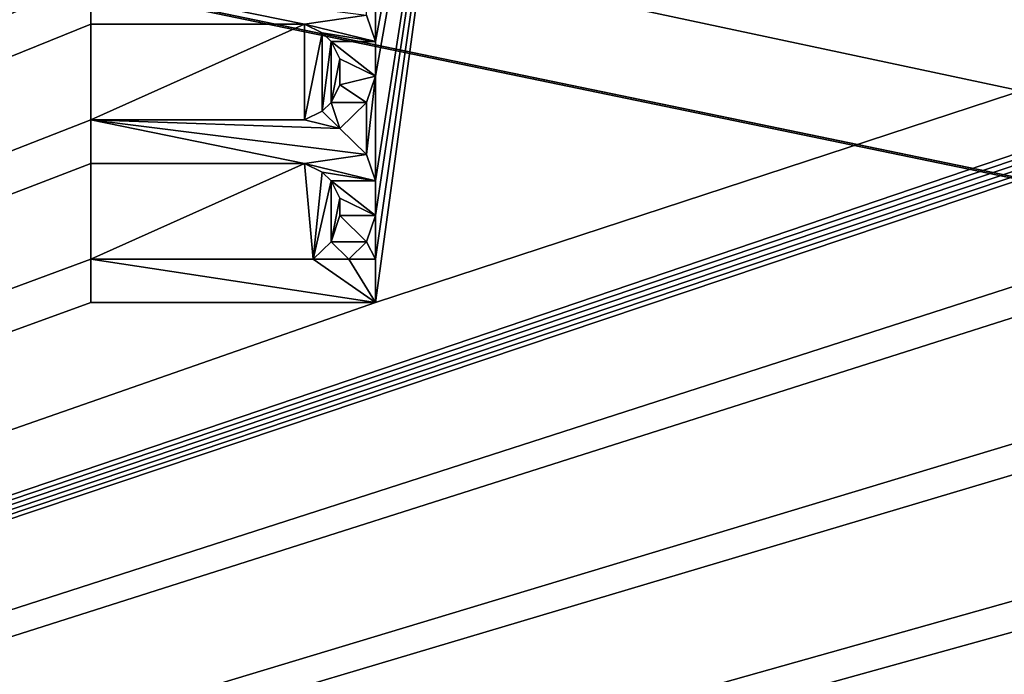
# Model space of a CAD drawing. Header units: millimetres. Extents: x -110 to 100, y -43 to 80.
# Tile 222 of 256: x -43.18 to -33.76, y 12.61 to 18.87. Entities that reach past the tile are written whole.
import ezdxf

# ---------------------------------------------------------------- set-up
doc = ezdxf.new("R2010")
doc.units = ezdxf.units.MM
doc.header["$LTSCALE"] = 65.185185
for name, color, linetype in [('328', 7, 'CONTINUOUS'), ('337', 7, 'CONTINUOUS'), ('512', 7, 'CONTINUOUS'), ('728', 7, 'CONTINUOUS'), ('729', 7, 'CONTINUOUS'), ('730', 7, 'CONTINUOUS'), ('731', 7, 'CONTINUOUS'), ('732', 7, 'CONTINUOUS'), ('733', 7, 'CONTINUOUS'), ('734', 7, 'CONTINUOUS'), ('735', 7, 'CONTINUOUS'), ('736', 7, 'CONTINUOUS'), ('737', 7, 'CONTINUOUS'), ('738', 7, 'CONTINUOUS'), ('739', 7, 'CONTINUOUS'), ('740', 7, 'CONTINUOUS'), ('741', 7, 'CONTINUOUS'), ('742', 7, 'CONTINUOUS'), ('743', 7, 'CONTINUOUS'), ('744', 7, 'CONTINUOUS'), ('745', 7, 'CONTINUOUS'), ('746', 7, 'CONTINUOUS'), ('750', 7, 'CONTINUOUS'), ('751', 7, 'CONTINUOUS'), ('752', 7, 'CONTINUOUS'), ('753', 7, 'CONTINUOUS'), ('754', 7, 'CONTINUOUS'), ('755', 7, 'CONTINUOUS'), ('756', 7, 'CONTINUOUS'), ('757', 7, 'CONTINUOUS'), ('758', 7, 'CONTINUOUS'), ('759', 7, 'CONTINUOUS'), ('760', 7, 'CONTINUOUS'), ('761', 7, 'CONTINUOUS'), ('762', 7, 'CONTINUOUS')]:
    doc.layers.add(name, color=color, linetype=linetype)

msp = doc.modelspace()

# ---------------------------------------------------------------- linework, layer by layer
at = {"layer": '328', "linetype": 'CONTINUOUS'}
for points in [[(98.5, -10, 87.05), (44.0178, 16.3609, 87.05), (-45.5, 44, 87.05), (98.5, -10, 87.05)], [(-45.5, 28.134, 87.05), (98.5, -10, 87.05), (-45.5, 44, 87.05), (-45.5, 28.134, 87.05)], [(44.0178, 16.3609, 87.05), (39.6774, 19.6948, 87.05), (-45.5, 44, 87.05), (44.0178, 16.3609, 87.05)], [(-45.7412, 28.0341, 87.05), (98.5, -10, 87.05), (-45.5, 28.134, 87.05), (-45.7412, 28.0341, 87.05)], [(-109.5, -10, 87.05), (98.5, -10, 87.05), (-85.2588, 28.0341, 87.05), (-109.5, -10, 87.05)], [(98.5, -10, 87.05), (-85, 28, 87.05), (-85.2588, 28.0341, 87.05), (98.5, -10, 87.05)], [(-85, 28, 87.05), (98.5, -10, 87.05), (-65.5, 25, 87.05), (-85, 28, 87.05)], [(-57.2034, 27.4759, 87.05), (98.5, -10, 87.05), (-52.6548, 28, 87.05), (-57.2034, 27.4759, 87.05)], [(-52.6548, 28, 87.05), (98.5, -10, 87.05), (-46, 28, 87.05), (-52.6548, 28, 87.05)], [(-46, 28, 87.05), (98.5, -10, 87.05), (-45.7412, 28.0341, 87.05), (-46, 28, 87.05)], [(-61.5135, 25.931, 87.05), (98.5, -10, 87.05), (-57.2034, 27.4759, 87.05), (-61.5135, 25.931, 87.05)], [(-65.5, 25, 87.05), (98.5, -10, 87.05), (-61.5135, 25.931, 87.05), (-65.5, 25, 87.05)]]:
    msp.add_3dface(points, dxfattribs=at)
at = {"layer": '337', "linetype": 'CONTINUOUS'}
for points in [[(16.4195, 34.5165, 84.55), (-107.5, -7.5, 84.55), (16.4169, 34.607, 84.55), (16.4195, 34.5165, 84.55)], [(16.4169, 34.607, 84.55), (-107.5, -7.5, 84.55), (-39.7766, 16.1667, 84.55), (16.4169, 34.607, 84.55)], [(16.4169, 34.607, 84.55), (-39.7766, 16.1667, 84.55), (-38.5, 25.5, 84.55), (16.4169, 34.607, 84.55)], [(16.4269, 34.4292, 84.55), (-107.5, -7.5, 84.55), (16.4195, 34.5165, 84.55), (16.4269, 34.4292, 84.55)], [(16.4392, 34.345, 84.55), (-107.5, -7.5, 84.55), (16.4269, 34.4292, 84.55), (16.4392, 34.345, 84.55)], [(16.4557, 34.2644, 84.55), (-107.5, -7.5, 84.55), (16.4392, 34.345, 84.55), (16.4557, 34.2644, 84.55)], [(16.4766, 34.1876, 84.55), (-107.5, -7.5, 84.55), (16.4557, 34.2644, 84.55), (16.4766, 34.1876, 84.55)], [(16.5, 32.5128, 84.55), (-107.5, -7.5, 84.55), (16.4766, 34.1876, 84.55), (16.5, 32.5128, 84.55)], [(16.5, 32.0142, 84.55), (-107.5, -7.5, 84.55), (16.5, 32.5128, 84.55), (16.5, 32.0142, 84.55)], [(16.5, 29.9865, 84.55), (-107.5, -7.5, 84.55), (16.5, 32.0142, 84.55), (16.5, 29.9865, 84.55)], [(16.5, 29.4879, 84.55), (-107.5, -7.5, 84.55), (16.5, 29.9865, 84.55), (16.5, 29.4879, 84.55)], [(16.5, 27.4602, 84.55), (-107.5, -7.5, 84.55), (16.5, 29.4879, 84.55), (16.5, 27.4602, 84.55)], [(-107.5, -7.5, 84.55), (-51, 25.75, 84.55), (-42.5, 28, 84.55), (-107.5, -7.5, 84.55)], [(-42.5, 25.9167, 84.55), (-107.5, -7.5, 84.55), (-42.5, 28, 84.55), (-42.5, 25.9167, 84.55)], [(-107.5, -7.5, 84.55), (16.5, 27.4602, 84.55), (16.5, 26.9616, 84.55), (-107.5, -7.5, 84.55)], [(16.5, 25.607, 84.55), (-107.5, -7.5, 84.55), (16.5, 26.9616, 84.55), (16.5, 25.607, 84.55)], [(-107.5, -7.5, 84.55), (-42.5, 25.9167, 84.55), (-42.5, 25.5, 84.55), (-107.5, -7.5, 84.55)], [(16.5, 25.1084, 84.55), (-107.5, -7.5, 84.55), (16.5, 25.607, 84.55), (16.5, 25.1084, 84.55)], [(-42.5, 24.75, 84.55), (-107.5, -7.5, 84.55), (-42.5, 25.5, 84.55), (-42.5, 24.75, 84.55)], [(-39.7766, 18.3333, 84.55), (-39.7766, 18.6667, 84.55), (-38.5, 25.5, 84.55), (-39.7766, 18.3333, 84.55)], [(-39.7766, 18.6667, 84.55), (-39.7766, 20.9167, 84.55), (-38.5, 25.5, 84.55), (-39.7766, 18.6667, 84.55)], [(-39.7766, 17.3333, 84.55), (-39.7766, 18.3333, 84.55), (-38.5, 25.5, 84.55), (-39.7766, 17.3333, 84.55)], [(-39.7766, 17, 84.55), (-39.7766, 17.3333, 84.55), (-38.5, 25.5, 84.55), (-39.7766, 17, 84.55)], [(-39.7766, 16.5833, 84.55), (-39.7766, 17, 84.55), (-38.5, 25.5, 84.55), (-39.7766, 16.5833, 84.55)], [(-39.7766, 16.1667, 84.55), (-39.7766, 16.5833, 84.55), (-38.5, 25.5, 84.55), (-39.7766, 16.1667, 84.55)], [(16.5, 23.4214, 84.55), (-107.5, -7.5, 84.55), (16.5, 25.1084, 84.55), (16.5, 23.4214, 84.55)], [(-42.5, 24.25, 84.55), (-107.5, -7.5, 84.55), (-42.5, 24.75, 84.55), (-42.5, 24.25, 84.55)], [(-42.5, 22.5833, 84.55), (-107.5, -7.5, 84.55), (-42.5, 24.25, 84.55), (-42.5, 22.5833, 84.55)], [(16.5, 22.9228, 84.55), (-107.5, -7.5, 84.55), (16.5, 23.4214, 84.55), (16.5, 22.9228, 84.55)], [(20.4224, 22.2081, 84.55), (-107.5, -7.5, 84.55), (20.4224, 22.9228, 84.55), (20.4224, 22.2081, 84.55)], [(20.4224, 22.9228, 84.55), (-107.5, -7.5, 84.55), (16.5, 22.9228, 84.55), (20.4224, 22.9228, 84.55)], [(-107.5, -7.5, 84.55), (-42.5, 22.5833, 84.55), (-42.5, 22.1667, 84.55), (-107.5, -7.5, 84.55)], [(32.2343, 21.6653, 84.55), (-107.5, -7.5, 84.55), (20.8213, 22.2081, 84.55), (32.2343, 21.6653, 84.55)], [(20.8213, 22.2081, 84.55), (-107.5, -7.5, 84.55), (20.4224, 22.2081, 84.55), (20.8213, 22.2081, 84.55)], [(-42.5, 21.25, 84.55), (-107.5, -7.5, 84.55), (-42.5, 22.1667, 84.55), (-42.5, 21.25, 84.55)], [(36.3182, 16.3365, 84.55), (-107.5, -7.5, 84.55), (32.2343, 21.6653, 84.55), (36.3182, 16.3365, 84.55)], [(-42.5, 20.75, 84.55), (-107.5, -7.5, 84.55), (-42.5, 21.25, 84.55), (-42.5, 20.75, 84.55)], [(-39.7766, 18.6667, 84.55), (-39.8617, 18.9167, 84.55), (-39.7766, 20.9167, 84.55), (-39.7766, 18.6667, 84.55)], [(-42.5, 19.25, 84.55), (-107.5, -7.5, 84.55), (-42.5, 20.75, 84.55), (-42.5, 19.25, 84.55)], [(-42.5, 18.8333, 84.55), (-107.5, -7.5, 84.55), (-42.5, 19.25, 84.55), (-42.5, 18.8333, 84.55)], [(-42.5, 17.9167, 84.55), (-107.5, -7.5, 84.55), (-42.5, 18.8333, 84.55), (-42.5, 17.9167, 84.55)], [(-40.4574, 17.9167, 84.55), (-42.5, 17.9167, 84.55), (-40.4574, 18.8333, 84.55), (-40.4574, 17.9167, 84.55)], [(-40.4574, 18.8333, 84.55), (-42.5, 17.9167, 84.55), (-42.5, 18.8333, 84.55), (-40.4574, 18.8333, 84.55)], [(-40.2872, 18.75, 84.55), (-40.4574, 17.9167, 84.55), (-40.4574, 18.8333, 84.55), (-40.2872, 18.75, 84.55)], [(-40.2872, 18, 84.55), (-40.4574, 17.9167, 84.55), (-40.2872, 18.75, 84.55), (-40.2872, 18, 84.55)], [(-40.2021, 18.6667, 84.55), (-40.2872, 18, 84.55), (-40.2872, 18.75, 84.55), (-40.2021, 18.6667, 84.55)], [(-40.2021, 18.0833, 84.55), (-40.2872, 18, 84.55), (-40.2021, 18.6667, 84.55), (-40.2021, 18.0833, 84.55)], [(-40.117, 18.5, 84.55), (-40.2021, 18.0833, 84.55), (-40.2021, 18.6667, 84.55), (-40.117, 18.5, 84.55)], [(-40.117, 18.25, 84.55), (-40.2021, 18.0833, 84.55), (-40.117, 18.5, 84.55), (-40.117, 18.25, 84.55)], [(-39.8617, 18.0833, 84.55), (-39.7766, 18.3333, 84.55), (-39.8617, 17.5833, 84.55), (-39.8617, 18.0833, 84.55)], [(-39.8617, 17.5833, 84.55), (-39.7766, 18.3333, 84.55), (-39.7766, 17.3333, 84.55), (-39.8617, 17.5833, 84.55)], [(-40.117, 17.8333, 84.55), (-39.8617, 18.0833, 84.55), (-39.8617, 17.5833, 84.55), (-40.117, 17.8333, 84.55)], [(-42.5, 17.5, 84.55), (-107.5, -7.5, 84.55), (-42.5, 17.9167, 84.55), (-42.5, 17.5, 84.55)], [(-42.5, 16.5833, 84.55), (-107.5, -7.5, 84.55), (-42.5, 17.5, 84.55), (-42.5, 16.5833, 84.55)], [(-40.3723, 16.5833, 84.55), (-42.5, 16.5833, 84.55), (-40.4574, 17.5, 84.55), (-40.3723, 16.5833, 84.55)], [(-40.4574, 17.5, 84.55), (-42.5, 16.5833, 84.55), (-42.5, 17.5, 84.55), (-40.4574, 17.5, 84.55)], [(-40.2872, 17.4167, 84.55), (-40.3723, 16.5833, 84.55), (-40.4574, 17.5, 84.55), (-40.2872, 17.4167, 84.55)], [(-40.2021, 17.3333, 84.55), (-40.3723, 16.5833, 84.55), (-40.2872, 17.4167, 84.55), (-40.2021, 17.3333, 84.55)], [(-40.2021, 16.75, 84.55), (-40.3723, 16.5833, 84.55), (-40.2021, 17.3333, 84.55), (-40.2021, 16.75, 84.55)], [(-40.117, 17.1667, 84.55), (-40.2021, 16.75, 84.55), (-40.2021, 17.3333, 84.55), (-40.117, 17.1667, 84.55)], [(-40.117, 17, 84.55), (-40.2021, 16.75, 84.55), (-40.117, 17.1667, 84.55), (-40.117, 17, 84.55)], [(-39.8617, 16.75, 84.55), (-39.7766, 17, 84.55), (-39.7766, 16.5833, 84.55), (-39.8617, 16.75, 84.55)], [(-40.0319, 16.5833, 84.55), (-39.8617, 16.75, 84.55), (-39.7766, 16.5833, 84.55), (-40.0319, 16.5833, 84.55)], [(-107.5, -7.5, 84.55), (-42.5, 16.5833, 84.55), (-42.5, 16.1667, 84.55), (-107.5, -7.5, 84.55)], [(41.6425, 12.2475, 84.55), (-107.5, -7.5, 84.55), (36.3182, 16.3365, 84.55), (41.6425, 12.2475, 84.55)], [(-39.7766, 16.1667, 84.55), (-107.5, -7.5, 84.55), (-42.5, 16.1667, 84.55), (-39.7766, 16.1667, 84.55)]]:
    msp.add_3dface(points, dxfattribs=at)
at = {"layer": '512', "color": 7, "linetype": 'CONTINUOUS', "true_color": 0x21211a}
for points in [[(-42.5, 19.25, 83.55), (-39.8617, 18.9167, 83.55), (-40.4574, 18.8333, 83.55), (-42.5, 19.25, 83.55)], [(-42.5, 18.8333, 83.55), (-42.5, 19.25, 83.55), (-40.4574, 18.8333, 83.55), (-42.5, 18.8333, 83.55)], [(-39.8617, 18.9167, 83.55), (-39.7766, 18.6667, 83.55), (-40.4574, 18.8333, 83.55), (-39.8617, 18.9167, 83.55)], [(-40.4574, 18.8333, 83.55), (-39.7766, 18.6667, 83.55), (-40.2872, 18.75, 83.55), (-40.4574, 18.8333, 83.55)], [(-40.2872, 18.75, 83.55), (-39.7766, 18.6667, 83.55), (-40.2021, 18.6667, 83.55), (-40.2872, 18.75, 83.55)], [(-39.7766, 18.6667, 83.55), (-39.7766, 18.3333, 83.55), (-40.2021, 18.6667, 83.55), (-39.7766, 18.6667, 83.55)], [(-40.2021, 18.6667, 83.55), (-39.7766, 18.3333, 83.55), (-40.117, 18.5, 83.55), (-40.2021, 18.6667, 83.55)], [(-40.117, 18.5, 83.55), (-39.7766, 18.3333, 83.55), (-40.117, 18.25, 83.55), (-40.117, 18.5, 83.55)], [(-39.7766, 18.3333, 83.55), (-39.8617, 18.0833, 83.55), (-40.117, 18.25, 83.55), (-39.7766, 18.3333, 83.55)], [(-40.117, 18.25, 83.55), (-39.8617, 18.0833, 83.55), (-40.2021, 18.0833, 83.55), (-40.117, 18.25, 83.55)], [(-40.2872, 18, 83.55), (-40.117, 17.8333, 83.55), (-40.4574, 17.9167, 83.55), (-40.2872, 18, 83.55)], [(-40.2021, 18.0833, 83.55), (-40.117, 17.8333, 83.55), (-40.2872, 18, 83.55), (-40.2021, 18.0833, 83.55)], [(-39.8617, 18.0833, 83.55), (-40.117, 17.8333, 83.55), (-40.2021, 18.0833, 83.55), (-39.8617, 18.0833, 83.55)], [(-40.117, 17.8333, 83.55), (-39.8617, 17.5833, 83.55), (-42.5, 17.9167, 83.55), (-40.117, 17.8333, 83.55)], [(-42.5, 17.9167, 83.55), (-39.8617, 17.5833, 83.55), (-40.4574, 17.5, 83.55), (-42.5, 17.9167, 83.55)], [(-40.4574, 17.9167, 83.55), (-40.117, 17.8333, 83.55), (-42.5, 17.9167, 83.55), (-40.4574, 17.9167, 83.55)], [(-42.5, 17.5, 83.55), (-42.5, 17.9167, 83.55), (-40.4574, 17.5, 83.55), (-42.5, 17.5, 83.55)], [(-39.8617, 17.5833, 83.55), (-39.7766, 17.3333, 83.55), (-40.4574, 17.5, 83.55), (-39.8617, 17.5833, 83.55)], [(-40.4574, 17.5, 83.55), (-39.7766, 17.3333, 83.55), (-40.2872, 17.4167, 83.55), (-40.4574, 17.5, 83.55)], [(-40.2872, 17.4167, 83.55), (-39.7766, 17.3333, 83.55), (-40.2021, 17.3333, 83.55), (-40.2872, 17.4167, 83.55)], [(-39.7766, 17.3333, 83.55), (-39.7766, 17, 83.55), (-40.2021, 17.3333, 83.55), (-39.7766, 17.3333, 83.55)], [(-40.2021, 17.3333, 83.55), (-39.7766, 17, 83.55), (-40.117, 17.1667, 83.55), (-40.2021, 17.3333, 83.55)], [(-40.117, 17.1667, 83.55), (-39.7766, 17, 83.55), (-40.117, 17, 83.55), (-40.117, 17.1667, 83.55)], [(-40.117, 17, 83.55), (-39.8617, 16.75, 83.55), (-40.2021, 16.75, 83.55), (-40.117, 17, 83.55)], [(-39.7766, 17, 83.55), (-39.8617, 16.75, 83.55), (-40.117, 17, 83.55), (-39.7766, 17, 83.55)], [(-40.2021, 16.75, 83.55), (-40.0319, 16.5833, 83.55), (-40.3723, 16.5833, 83.55), (-40.2021, 16.75, 83.55)], [(-39.8617, 16.75, 83.55), (-40.0319, 16.5833, 83.55), (-40.2021, 16.75, 83.55), (-39.8617, 16.75, 83.55)], [(-42.5, 16.1667, 83.55), (-42.5, 16.5833, 83.55), (-39.7766, 16.1667, 83.55), (-42.5, 16.1667, 83.55)], [(-39.7766, 16.1667, 83.55), (-42.5, 16.5833, 83.55), (-40.3723, 16.5833, 83.55), (-39.7766, 16.1667, 83.55)], [(-40.0319, 16.5833, 83.55), (-39.7766, 16.1667, 83.55), (-40.3723, 16.5833, 83.55), (-40.0319, 16.5833, 83.55)], [(-39.7766, 16.5833, 83.55), (-39.7766, 16.1667, 83.55), (-40.0319, 16.5833, 83.55), (-39.7766, 16.5833, 83.55)]]:
    msp.add_3dface(points, dxfattribs=at)
at = {"layer": '728', "linetype": 'CONTINUOUS'}
for points in [[(-42.5, 16.5833, 84.55), (-40.3723, 16.5833, 84.55), (-42.5, 16.5833, 83.55), (-42.5, 16.5833, 84.55)], [(-42.5, 16.5833, 83.55), (-40.3723, 16.5833, 84.55), (-40.3723, 16.5833, 83.55), (-42.5, 16.5833, 83.55)]]:
    msp.add_3dface(points, dxfattribs=at)
at = {"layer": '729', "linetype": 'CONTINUOUS'}
for points in [[(-40.3723, 16.5833, 84.55), (-40.2021, 16.75, 84.55), (-40.2021, 16.75, 83.55), (-40.3723, 16.5833, 84.55)], [(-40.3723, 16.5833, 84.55), (-40.2021, 16.75, 83.55), (-40.3723, 16.5833, 83.55), (-40.3723, 16.5833, 84.55)]]:
    msp.add_3dface(points, dxfattribs=at)
at = {"layer": '730', "linetype": 'CONTINUOUS'}
for points in [[(-40.2021, 16.75, 84.55), (-40.117, 17, 84.55), (-40.117, 17, 83.55), (-40.2021, 16.75, 84.55)], [(-40.2021, 16.75, 84.55), (-40.117, 17, 83.55), (-40.2021, 16.75, 83.55), (-40.2021, 16.75, 84.55)]]:
    msp.add_3dface(points, dxfattribs=at)
at = {"layer": '731', "linetype": 'CONTINUOUS'}
for points in [[(-40.117, 17, 84.55), (-40.117, 17.1667, 84.55), (-40.117, 17.1667, 83.55), (-40.117, 17, 84.55)], [(-40.117, 17, 84.55), (-40.117, 17.1667, 83.55), (-40.117, 17, 83.55), (-40.117, 17, 84.55)]]:
    msp.add_3dface(points, dxfattribs=at)
at = {"layer": '732', "linetype": 'CONTINUOUS'}
for points in [[(-40.117, 17.1667, 84.55), (-40.2021, 17.3333, 84.55), (-40.2021, 17.3333, 83.55), (-40.117, 17.1667, 84.55)], [(-40.117, 17.1667, 84.55), (-40.2021, 17.3333, 83.55), (-40.117, 17.1667, 83.55), (-40.117, 17.1667, 84.55)]]:
    msp.add_3dface(points, dxfattribs=at)
at = {"layer": '733', "linetype": 'CONTINUOUS'}
for points in [[(-40.2021, 17.3333, 84.55), (-40.2872, 17.4167, 84.55), (-40.2872, 17.4167, 83.55), (-40.2021, 17.3333, 84.55)], [(-40.2021, 17.3333, 84.55), (-40.2872, 17.4167, 83.55), (-40.2021, 17.3333, 83.55), (-40.2021, 17.3333, 84.55)]]:
    msp.add_3dface(points, dxfattribs=at)
at = {"layer": '734', "linetype": 'CONTINUOUS'}
for points in [[(-40.2872, 17.4167, 84.55), (-40.4574, 17.5, 84.55), (-40.4574, 17.5, 83.55), (-40.2872, 17.4167, 84.55)], [(-40.2872, 17.4167, 84.55), (-40.4574, 17.5, 83.55), (-40.2872, 17.4167, 83.55), (-40.2872, 17.4167, 84.55)]]:
    msp.add_3dface(points, dxfattribs=at)
at = {"layer": '735', "linetype": 'CONTINUOUS'}
for points in [[(-40.4574, 17.5, 84.55), (-42.5, 17.5, 84.55), (-40.4574, 17.5, 83.55), (-40.4574, 17.5, 84.55)], [(-42.5, 17.5, 84.55), (-42.5, 17.5, 83.55), (-40.4574, 17.5, 83.55), (-42.5, 17.5, 84.55)]]:
    msp.add_3dface(points, dxfattribs=at)
at = {"layer": '736', "linetype": 'CONTINUOUS'}
for points in [[(-42.5, 17.5, 84.55), (-42.5, 17.9167, 84.55), (-42.5, 17.9167, 83.55), (-42.5, 17.5, 84.55)], [(-42.5, 17.5, 84.55), (-42.5, 17.9167, 83.55), (-42.5, 17.5, 83.55), (-42.5, 17.5, 84.55)]]:
    msp.add_3dface(points, dxfattribs=at)
at = {"layer": '737', "linetype": 'CONTINUOUS'}
for points in [[(-42.5, 17.9167, 84.55), (-40.4574, 17.9167, 84.55), (-42.5, 17.9167, 83.55), (-42.5, 17.9167, 84.55)], [(-40.4574, 17.9167, 84.55), (-40.4574, 17.9167, 83.55), (-42.5, 17.9167, 83.55), (-40.4574, 17.9167, 84.55)]]:
    msp.add_3dface(points, dxfattribs=at)
at = {"layer": '738', "linetype": 'CONTINUOUS'}
for points in [[(-40.4574, 17.9167, 84.55), (-40.2872, 18, 84.55), (-40.2872, 18, 83.55), (-40.4574, 17.9167, 84.55)], [(-40.4574, 17.9167, 84.55), (-40.2872, 18, 83.55), (-40.4574, 17.9167, 83.55), (-40.4574, 17.9167, 84.55)]]:
    msp.add_3dface(points, dxfattribs=at)
at = {"layer": '739', "linetype": 'CONTINUOUS'}
for points in [[(-40.2872, 18, 84.55), (-40.2021, 18.0833, 84.55), (-40.2021, 18.0833, 83.55), (-40.2872, 18, 84.55)], [(-40.2872, 18, 84.55), (-40.2021, 18.0833, 83.55), (-40.2872, 18, 83.55), (-40.2872, 18, 84.55)]]:
    msp.add_3dface(points, dxfattribs=at)
at = {"layer": '740', "linetype": 'CONTINUOUS'}
for points in [[(-40.2021, 18.0833, 84.55), (-40.117, 18.25, 84.55), (-40.117, 18.25, 83.55), (-40.2021, 18.0833, 84.55)], [(-40.2021, 18.0833, 84.55), (-40.117, 18.25, 83.55), (-40.2021, 18.0833, 83.55), (-40.2021, 18.0833, 84.55)]]:
    msp.add_3dface(points, dxfattribs=at)
at = {"layer": '741', "linetype": 'CONTINUOUS'}
for points in [[(-40.117, 18.25, 84.55), (-40.117, 18.5, 84.55), (-40.117, 18.5, 83.55), (-40.117, 18.25, 84.55)], [(-40.117, 18.25, 84.55), (-40.117, 18.5, 83.55), (-40.117, 18.25, 83.55), (-40.117, 18.25, 84.55)]]:
    msp.add_3dface(points, dxfattribs=at)
at = {"layer": '742', "linetype": 'CONTINUOUS'}
for points in [[(-40.117, 18.5, 84.55), (-40.2021, 18.6667, 84.55), (-40.2021, 18.6667, 83.55), (-40.117, 18.5, 84.55)], [(-40.117, 18.5, 84.55), (-40.2021, 18.6667, 83.55), (-40.117, 18.5, 83.55), (-40.117, 18.5, 84.55)]]:
    msp.add_3dface(points, dxfattribs=at)
at = {"layer": '743', "linetype": 'CONTINUOUS'}
for points in [[(-40.2021, 18.6667, 84.55), (-40.2872, 18.75, 84.55), (-40.2872, 18.75, 83.55), (-40.2021, 18.6667, 84.55)], [(-40.2021, 18.6667, 84.55), (-40.2872, 18.75, 83.55), (-40.2021, 18.6667, 83.55), (-40.2021, 18.6667, 84.55)]]:
    msp.add_3dface(points, dxfattribs=at)
at = {"layer": '744', "linetype": 'CONTINUOUS'}
for points in [[(-40.2872, 18.75, 84.55), (-40.4574, 18.8333, 84.55), (-40.4574, 18.8333, 83.55), (-40.2872, 18.75, 84.55)], [(-40.2872, 18.75, 84.55), (-40.4574, 18.8333, 83.55), (-40.2872, 18.75, 83.55), (-40.2872, 18.75, 84.55)]]:
    msp.add_3dface(points, dxfattribs=at)
at = {"layer": '745', "linetype": 'CONTINUOUS'}
for points in [[(-40.4574, 18.8333, 84.55), (-42.5, 18.8333, 84.55), (-40.4574, 18.8333, 83.55), (-40.4574, 18.8333, 84.55)], [(-42.5, 18.8333, 84.55), (-42.5, 18.8333, 83.55), (-40.4574, 18.8333, 83.55), (-42.5, 18.8333, 84.55)]]:
    msp.add_3dface(points, dxfattribs=at)
at = {"layer": '746', "linetype": 'CONTINUOUS'}
for points in [[(-42.5, 18.8333, 84.55), (-42.5, 19.25, 84.55), (-42.5, 19.25, 83.55), (-42.5, 18.8333, 84.55)], [(-42.5, 18.8333, 84.55), (-42.5, 19.25, 83.55), (-42.5, 18.8333, 83.55), (-42.5, 18.8333, 84.55)]]:
    msp.add_3dface(points, dxfattribs=at)
at = {"layer": '750', "linetype": 'CONTINUOUS'}
for points in [[(-39.8617, 18.9167, 84.55), (-39.7766, 18.6667, 84.55), (-39.7766, 18.6667, 83.55), (-39.8617, 18.9167, 84.55)], [(-39.8617, 18.9167, 84.55), (-39.7766, 18.6667, 83.55), (-39.8617, 18.9167, 83.55), (-39.8617, 18.9167, 84.55)]]:
    msp.add_3dface(points, dxfattribs=at)
at = {"layer": '751', "linetype": 'CONTINUOUS'}
for points in [[(-39.7766, 18.6667, 84.55), (-39.7766, 18.3333, 84.55), (-39.7766, 18.3333, 83.55), (-39.7766, 18.6667, 84.55)], [(-39.7766, 18.6667, 84.55), (-39.7766, 18.3333, 83.55), (-39.7766, 18.6667, 83.55), (-39.7766, 18.6667, 84.55)]]:
    msp.add_3dface(points, dxfattribs=at)
at = {"layer": '752', "linetype": 'CONTINUOUS'}
for points in [[(-39.7766, 18.3333, 84.55), (-39.8617, 18.0833, 84.55), (-39.8617, 18.0833, 83.55), (-39.7766, 18.3333, 84.55)], [(-39.7766, 18.3333, 84.55), (-39.8617, 18.0833, 83.55), (-39.7766, 18.3333, 83.55), (-39.7766, 18.3333, 84.55)]]:
    msp.add_3dface(points, dxfattribs=at)
at = {"layer": '753', "linetype": 'CONTINUOUS'}
for points in [[(-39.8617, 18.0833, 84.55), (-40.117, 17.8333, 84.55), (-40.117, 17.8333, 83.55), (-39.8617, 18.0833, 84.55)], [(-39.8617, 18.0833, 84.55), (-40.117, 17.8333, 83.55), (-39.8617, 18.0833, 83.55), (-39.8617, 18.0833, 84.55)]]:
    msp.add_3dface(points, dxfattribs=at)
at = {"layer": '754', "linetype": 'CONTINUOUS'}
for points in [[(-40.117, 17.8333, 84.55), (-39.8617, 17.5833, 84.55), (-39.8617, 17.5833, 83.55), (-40.117, 17.8333, 84.55)], [(-40.117, 17.8333, 84.55), (-39.8617, 17.5833, 83.55), (-40.117, 17.8333, 83.55), (-40.117, 17.8333, 84.55)]]:
    msp.add_3dface(points, dxfattribs=at)
at = {"layer": '755', "linetype": 'CONTINUOUS'}
for points in [[(-39.8617, 17.5833, 84.55), (-39.7766, 17.3333, 84.55), (-39.7766, 17.3333, 83.55), (-39.8617, 17.5833, 84.55)], [(-39.8617, 17.5833, 84.55), (-39.7766, 17.3333, 83.55), (-39.8617, 17.5833, 83.55), (-39.8617, 17.5833, 84.55)]]:
    msp.add_3dface(points, dxfattribs=at)
at = {"layer": '756', "linetype": 'CONTINUOUS'}
for points in [[(-39.7766, 17.3333, 84.55), (-39.7766, 17, 84.55), (-39.7766, 17, 83.55), (-39.7766, 17.3333, 84.55)], [(-39.7766, 17.3333, 84.55), (-39.7766, 17, 83.55), (-39.7766, 17.3333, 83.55), (-39.7766, 17.3333, 84.55)]]:
    msp.add_3dface(points, dxfattribs=at)
at = {"layer": '757', "linetype": 'CONTINUOUS'}
for points in [[(-39.7766, 17, 84.55), (-39.8617, 16.75, 84.55), (-39.8617, 16.75, 83.55), (-39.7766, 17, 84.55)], [(-39.7766, 17, 84.55), (-39.8617, 16.75, 83.55), (-39.7766, 17, 83.55), (-39.7766, 17, 84.55)]]:
    msp.add_3dface(points, dxfattribs=at)
at = {"layer": '758', "linetype": 'CONTINUOUS'}
for points in [[(-39.8617, 16.75, 84.55), (-40.0319, 16.5833, 84.55), (-40.0319, 16.5833, 83.55), (-39.8617, 16.75, 84.55)], [(-39.8617, 16.75, 84.55), (-40.0319, 16.5833, 83.55), (-39.8617, 16.75, 83.55), (-39.8617, 16.75, 84.55)]]:
    msp.add_3dface(points, dxfattribs=at)
at = {"layer": '759', "linetype": 'CONTINUOUS'}
for points in [[(-40.0319, 16.5833, 84.55), (-39.7766, 16.5833, 84.55), (-39.7766, 16.5833, 83.55), (-40.0319, 16.5833, 84.55)], [(-40.0319, 16.5833, 84.55), (-39.7766, 16.5833, 83.55), (-40.0319, 16.5833, 83.55), (-40.0319, 16.5833, 84.55)]]:
    msp.add_3dface(points, dxfattribs=at)
at = {"layer": '760', "linetype": 'CONTINUOUS'}
for points in [[(-39.7766, 16.5833, 84.55), (-39.7766, 16.1667, 84.55), (-39.7766, 16.1667, 83.55), (-39.7766, 16.5833, 84.55)], [(-39.7766, 16.5833, 84.55), (-39.7766, 16.1667, 83.55), (-39.7766, 16.5833, 83.55), (-39.7766, 16.5833, 84.55)]]:
    msp.add_3dface(points, dxfattribs=at)
at = {"layer": '761', "linetype": 'CONTINUOUS'}
for points in [[(-39.7766, 16.1667, 84.55), (-42.5, 16.1667, 84.55), (-39.7766, 16.1667, 83.55), (-39.7766, 16.1667, 84.55)], [(-42.5, 16.1667, 84.55), (-42.5, 16.1667, 83.55), (-39.7766, 16.1667, 83.55), (-42.5, 16.1667, 84.55)]]:
    msp.add_3dface(points, dxfattribs=at)
at = {"layer": '762', "linetype": 'CONTINUOUS'}
for points in [[(-42.5, 16.1667, 84.55), (-42.5, 16.5833, 84.55), (-42.5, 16.5833, 83.55), (-42.5, 16.1667, 84.55)], [(-42.5, 16.1667, 84.55), (-42.5, 16.5833, 83.55), (-42.5, 16.1667, 83.55), (-42.5, 16.1667, 84.55)]]:
    msp.add_3dface(points, dxfattribs=at)

doc.saveas('drawing.dxf')
